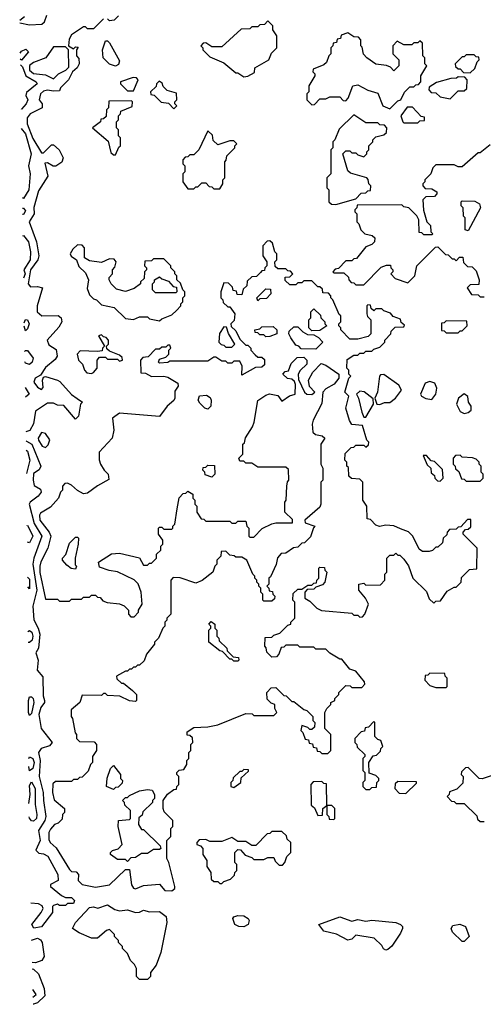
# Model space of a CAD drawing. Extents: x 2769579 to 2883812, y 684207 to 828660.
# Tile 2 of 256: x 2769966 to 2772281, y 723687 to 728605. Entities that reach past the tile are written whole.
import ezdxf

# ---------------------------------------------------------------- set-up
doc = ezdxf.new("R2010")
doc.units = 0

msp = doc.modelspace()

# ---------------------------------------------------------------- linework, layer by layer
at = {"layer": '0CON02XD'}
for points in [[(2769990, 728620), (2769966, 728600.8)], [(2769966.2, 728589.8), (2770015, 728580), (2770077, 728583), (2770090, 728595), (2770101.7, 728628.3)], [(2770385, 728610), (2770335, 728560), (2770305, 728560), (2770295, 728570), (2770285, 728570), (2770225, 728530), (2770213, 728507), (2770210, 728475), (2770235, 728460), (2770245, 728470), (2770258.3, 728468.3), (2770250, 728455), (2770250, 728425), (2770261.7, 728411.7), (2770262.5, 728385), (2770252.5, 728365), (2770230, 728345), (2770210, 728305), (2770170, 728265), (2770165, 728250), (2770135, 728247.5), (2770105, 728253.8), (2770085, 728248.8), (2770070, 728235), (2770063.3, 728205), (2770077.5, 728185), (2770077.5, 728165), (2770017.5, 728135), (2770003.3, 728115), (2770004, 728085), (2770031.7, 728011.7)], [(2770460, 728625), (2770437, 728603), (2770415, 728600), (2770405, 728610)], [(2771085, 728320), (2771105, 728322.5), (2771138.3, 728341.7), (2771140, 728365), (2771210, 728405), (2771223, 728437), (2771250, 728465), (2771250, 728525), (2771230, 728555), (2771230, 728575), (2771205, 728600), (2771188.3, 728581.7), (2771165, 728580), (2771155, 728570), (2771125, 728570), (2771115, 728560), (2771071.7, 728558.3), (2770975, 728470), (2770925, 728470), (2770895, 728490), (2770881.7, 728488.3), (2770870, 728475), (2770880, 728465), (2770880, 728455), (2770915, 728420), (2770985, 728390), (2771045, 728340), (2771055, 728340), (2771085, 728320)], [(2771815, 728160), (2771855, 728200), (2771870, 728205), (2771887, 728243), (2771915, 728270), (2771935, 728270), (2771945, 728280), (2771958.3, 728281.7), (2771970, 728295), (2771970, 728325), (2772000, 728375), (2771990, 728385), (2771990, 728415), (2771980, 728425), (2771978.3, 728488.3), (2771965, 728500), (2771955, 728490), (2771935, 728490), (2771925, 728480), (2771885, 728480), (2771851.7, 728498.3), (2771830, 728475), (2771830, 728435), (2771860, 728405), (2771860, 728375), (2771835, 728350), (2771818.3, 728368.3), (2771797, 728377), (2771745, 728382.5), (2771700, 728415), (2771683, 728433), (2771677, 728467), (2771670, 728475), (2771670, 728505), (2771658.3, 728518.3), (2771635, 728520), (2771605, 728540), (2771571.7, 728528.3), (2771568.3, 728511.7), (2771551.7, 728508.3), (2771548.3, 728491.7), (2771531.7, 728488.3), (2771530, 728475), (2771520, 728465), (2771520, 728435), (2771510, 728425), (2771498.3, 728391.7), (2771485, 728380), (2771431.7, 728358.3), (2771430, 728345), (2771440, 728335), (2771440, 728325), (2771410, 728275), (2771410, 728245), (2771400, 728235), (2771400, 728205), (2771425, 728180), (2771438.3, 728181.7), (2771465, 728210), (2771495, 728210), (2771515, 728220), (2771565, 728220), (2771581.7, 728201.7), (2771595, 728200), (2771607, 728213), (2771630, 728275), (2771655, 728280), (2771705, 728252.5), (2771755, 728237.5), (2771780, 728175), (2771815, 728160)], [(2769968.4, 728437.7), (2769975, 728447.5), (2769997, 728457), (2770010, 728445), (2769975, 728402.5), (2769968.9, 728407.1)], [(2770135, 728310), (2770160, 728335), (2770197, 728353), (2770211.7, 728368.3), (2770210, 728455), (2770195, 728470), (2770135, 728470), (2770096.1, 728413.9), (2770035, 728391.2), (2770014.2, 728375.8), (2770015, 728353.3), (2770035, 728336), (2770095, 728330), (2770135, 728310)], [(2770445, 728373.3), (2770415, 728383.3), (2770382.5, 728415), (2770380, 728455), (2770395, 728500), (2770405, 728500), (2770415, 728490), (2770465, 728400), (2770459.3, 728380.7), (2770445, 728373.3)], [(2772215, 728340), (2772238.3, 728361.7), (2772250, 728395), (2772260, 728405), (2772258.3, 728418.3), (2772245, 728420), (2772235, 728430), (2772195, 728430), (2772185, 728420), (2772175, 728420), (2772140, 728385), (2772141.7, 728371.7), (2772155, 728360), (2772165, 728360), (2772181.7, 728341.7), (2772215, 728340)], [(2769969.3, 728378.7), (2769979.7, 728369.7), (2769996.2, 728325), (2770047.5, 728295), (2770052.5, 728285), (2769999.3, 728240.7), (2769997, 728227), (2770006.2, 728205), (2769998, 728185), (2769975, 728158.8), (2769972.6, 728159.6)], [(2770535, 728250), (2770557.5, 728305), (2770550, 728315), (2770533, 728317), (2770470, 728295), (2770470, 728285), (2770505, 728250), (2770535, 728250)], [(2772115, 728210), (2772155, 728250), (2772185, 728250), (2772198.3, 728261.7), (2772200, 728305), (2772188.3, 728318.3), (2772155, 728320), (2772147.5, 728312.5), (2772118.3, 728311.7), (2772048.3, 728291.7), (2772011.7, 728268.3), (2772010, 728255), (2772021.7, 728241.7), (2772045, 728240), (2772065, 728220), (2772115, 728210)], [(2770735, 728160), (2770750, 728175), (2770740, 728185), (2770740, 728195), (2770750, 728205), (2770748.3, 728238.3), (2770701.7, 728251.7), (2770681.7, 728271.7), (2770678.3, 728288.3), (2770661.7, 728298.3), (2770650, 728285), (2770648.3, 728271.7), (2770620, 728245), (2770621.7, 728231.7), (2770638.3, 728228.3), (2770673.3, 728193.3), (2770708.3, 728188.3), (2770735, 728160)], [(2770445, 727930), (2770461.7, 727968.3), (2770470, 727975), (2770470, 728015), (2770460, 728025), (2770460, 728055), (2770450, 728065), (2770450, 728095), (2770460, 728105), (2770460, 728125), (2770470, 728135), (2770471.7, 728148.3), (2770528.3, 728171.7), (2770530, 728195), (2770525, 728200), (2770411.7, 728198.3), (2770410, 728165), (2770400, 728155), (2770398.3, 728121.7), (2770385, 728110), (2770371.7, 728108.3), (2770370, 728095), (2770330, 728065), (2770408.3, 727998.3), (2770421.7, 727941.7), (2770435, 727930), (2770445, 727930)], [(2771955, 728090), (2771965, 728100), (2771988.3, 728101.7), (2771988.3, 728118.3), (2771971.7, 728121.7), (2771928.3, 728168.3), (2771901.7, 728168.3), (2771870, 728125), (2771880, 728095), (2771885, 728090), (2771955, 728090)], [(2771545, 727682.5), (2771645, 727710), (2771671.7, 727738.3), (2771695, 727740), (2771705, 727750), (2771718.3, 727751.7), (2771720, 727775), (2771710, 727785), (2771707, 727807), (2771700, 727815), (2771618.3, 727838.3), (2771605, 727850), (2771580, 727935), (2771595, 727950), (2771615, 727950), (2771625, 727940), (2771645, 727940), (2771655, 727930), (2771685, 727920), (2771700, 727935), (2771700, 727945), (2771710, 727955), (2771710, 727975), (2771730, 727995), (2771730, 728005), (2771745, 728020), (2771785, 728030), (2771798.3, 728041.7), (2771800, 728065), (2771788.3, 728078.3), (2771765, 728080), (2771755, 728090), (2771695, 728090), (2771635, 728130), (2771561.7, 728058.3), (2771540, 728005), (2771530, 727995), (2771530, 727965), (2771520, 727955), (2771520, 727835), (2771500, 727815), (2771500, 727765), (2771510, 727755), (2771510, 727695), (2771523, 727683), (2771545, 727682.5)], [(2769974.1, 728061.2), (2769994.2, 728035), (2770023.8, 727935), (2770010, 727875), (2770017.5, 727835), (2770011.2, 727755), (2769985, 727712.5), (2769979.3, 727715.4)], [(2770031.7, 728011.7), (2770075, 727940), (2770085, 727940), (2770125, 727980), (2770135, 727980), (2770162.5, 727955), (2770182.5, 727915), (2770176.4, 727893.6), (2770146.4, 727873.6), (2770133.6, 727873.6), (2770105, 727890), (2770091.7, 727888.3), (2770106.4, 727823.6), (2770060.5, 727749.5), (2770037, 727667), (2770038, 727635), (2770014, 727595), (2770050, 727495), (2770061.2, 727425), (2770056, 727405), (2770020, 727355), (2770008.8, 727285), (2770020.7, 727270.7), (2770055, 727272.5), (2770080, 727265), (2770052.5, 727175), (2770052.5, 727145), (2770076.4, 727126.4), (2770157.7, 727127.7), (2770173.3, 727115), (2770176.2, 727095), (2770161.7, 727068.3), (2770102.5, 727005), (2770110.7, 726980.7), (2770148.3, 726958.3), (2770152.5, 726925), (2770143, 726907), (2770095, 726867.5), (2770070, 726830), (2770042.5, 726815), (2770036.7, 726795), (2770055, 726770), (2770075, 726757.5), (2770083, 726767), (2770080, 726805), (2770085, 726820), (2770095, 726822.5), (2770154.2, 726804.2), (2770167, 726797), (2770225, 726733.3), (2770253.3, 726713.3), (2770280, 726695), (2770270, 726685), (2770260, 726625), (2770245, 726610), (2770187, 726677), (2770155, 726680), (2770135, 726690), (2770105, 726690), (2770045, 726650), (2770034.1, 726585.9), (2770017.1, 726552.9), (2769996.9, 726546.6)], [(2770965, 727760), (2770980, 727785), (2770980, 727805), (2770990, 727815), (2770990, 727895), (2770997, 727903), (2771000, 727925), (2771040, 727965), (2771040, 727975), (2771050, 727985), (2771035, 728000), (2771015, 728000), (2770955, 727980), (2770931.7, 728001.7), (2770928.3, 728028.3), (2770905, 728050), (2770860, 727955), (2770835, 727930), (2770815, 727930), (2770805, 727920), (2770791.7, 727918.3), (2770780, 727905), (2770780, 727885), (2770790, 727875), (2770790, 727845), (2770780, 727835), (2770780, 727795), (2770805, 727760), (2770835, 727760), (2770845, 727770), (2770855, 727770), (2770875, 727790), (2770895, 727790), (2770911.7, 727771.7), (2770925, 727770), (2770935, 727760), (2770965, 727760)], [(2772315, 727980), (2772265, 727940), (2772255, 727940), (2772175, 727870), (2772155, 727870), (2772135, 727880), (2772045, 727880), (2772030, 727865), (2772020, 727835), (2771990, 727805), (2771990, 727795), (2771980, 727785), (2771980, 727775), (2771991.7, 727761.7), (2772025, 727760), (2772050, 727745), (2772050, 727735), (2772038.3, 727721.7), (2771995, 727720), (2771980, 727705), (2771983, 727653), (2772000, 727595), (2772017, 727577), (2772020, 727545), (2772030, 727535), (2772025, 727530), (2771985, 727530), (2771975, 727540), (2771961.7, 727541.7), (2771960, 727605), (2771950, 727625), (2771910, 727665), (2771885, 727670), (2771875, 727680), (2771651.7, 727678.3), (2771650, 727665), (2771640, 727655), (2771640, 727645), (2771650, 727635), (2771650, 727595), (2771660, 727585), (2771670, 727555), (2771690, 727535), (2771727, 727527), (2771740, 727515), (2771737.5, 727495), (2771725, 727482.5), (2771695, 727470), (2771648.3, 727411.7), (2771635, 727410), (2771625, 727400), (2771595, 727400), (2771558.3, 727361.7), (2771541.7, 727358.3), (2771530, 727345), (2771535, 727340), (2771585, 727340), (2771608.3, 727318.3), (2771610, 727305), (2771621.7, 727291.7), (2771635, 727290), (2771645, 727280), (2771685, 727280), (2771771.7, 727368.3), (2771798.3, 727378.3), (2771818.3, 727378.3), (2771820, 727365), (2771830, 727355), (2771830, 727345), (2771820, 727335), (2771841.7, 727311.7), (2771905, 727290), (2771940, 727325), (2771950, 727375), (2772041.7, 727468.3), (2772055, 727470), (2772091.7, 727431.7), (2772105, 727430), (2772125, 727410), (2772135, 727410), (2772145, 727400), (2772161.7, 727418.3), (2772178.3, 727418.3), (2772181.7, 727391.7), (2772201.7, 727371.7), (2772225, 727370), (2772245, 727350), (2772260, 727305), (2772258.3, 727281.7), (2772215, 727280), (2772200, 727265), (2772221.7, 727231.7), (2772255, 727230), (2772265, 727220), (2772285, 727220)], [(2772205, 727550), (2772190, 727555), (2772190, 727615), (2772183, 727623), (2772180, 727665), (2772170, 727675), (2772170, 727695), (2772175, 727700), (2772239.3, 727699.3), (2772262.5, 727685), (2772267.5, 727665), (2772205, 727550)], [(2769980.1, 727662.9), (2769985, 727663.3), (2769995, 727650), (2769985, 727631.2), (2769980.5, 727632.5)], [(2769982.1, 727525.4), (2769985, 727527.5), (2770010, 727495), (2770020, 727445), (2770017.5, 727405), (2769986.7, 727355), (2769993.8, 727335), (2769985.3, 727314.1)], [(2770725, 724253.3), (2770740, 724265), (2770740, 724275), (2770710, 724395), (2770700, 724415), (2770700, 724505), (2770720, 724525), (2770720, 724565), (2770730, 724575), (2770730, 724605), (2770688.3, 724648.3), (2770682.5, 724665), (2770682.5, 724705), (2770703.6, 724736.4), (2770735, 724760), (2770748.3, 724761.7), (2770750, 724775), (2770760, 724785), (2770760, 724825), (2770750, 724835), (2770750, 724845), (2770763, 724857), (2770785, 724860), (2770800, 724885), (2770800, 724905), (2770810, 724915), (2770810, 724945), (2770820, 724955), (2770820, 724985), (2770830, 724995), (2770828.3, 725018.3), (2770815, 725030), (2770801.7, 725031.7), (2770801.7, 725048.3), (2770835, 725070), (2770905, 725072.5), (2770955, 725083.3), (2771095, 725140), (2771127, 725137), (2771135, 725130), (2771235, 725130), (2771250, 725145), (2771240, 725165), (2771240, 725185), (2771221.7, 725191.7), (2771201.7, 725211.7), (2771200, 725245), (2771221.7, 725268.3), (2771245, 725270), (2771285, 725230), (2771297, 725227), (2771325, 725200), (2771335, 725200), (2771385, 725160), (2771400, 725155), (2771430, 725125), (2771430, 725105), (2771440, 725095), (2771438.3, 725071.7), (2771425, 725060), (2771415, 725060), (2771405, 725070), (2771375, 725080), (2771370, 725055), (2771380, 725045), (2771391.7, 725011.7), (2771408.3, 725008.3), (2771411.7, 724991.7), (2771428.3, 724988.3), (2771431.7, 724971.7), (2771448.3, 724968.3), (2771451.7, 724951.7), (2771465, 724950), (2771475, 724940), (2771505, 724940), (2771520, 724955), (2771520, 725035), (2771490, 725065), (2771490, 725145), (2771500, 725165), (2771520, 725185), (2771520, 725195), (2771540, 725205), (2771540, 725215), (2771560, 725235), (2771560, 725245), (2771595, 725280), (2771617, 725277), (2771625, 725270), (2771675, 725270), (2771690, 725285), (2771688.3, 725298.3), (2771645, 725350), (2771615, 725360), (2771575, 725410), (2771565, 725410), (2771515, 725440), (2771495, 725460), (2771445, 725460), (2771435, 725470), (2771365, 725470), (2771355, 725480), (2771295, 725480), (2771285, 725470), (2771271.7, 725468.3), (2771260, 725435), (2771248.3, 725421.7), (2771225, 725420), (2771210, 725435), (2771200, 725445), (2771197, 725467), (2771190, 725475), (2771191.7, 725518.3), (2771225, 725520), (2771235, 725530), (2771265, 725540), (2771305, 725580), (2771320, 725585), (2771320, 725595), (2771340, 725615), (2771340, 725695), (2771330, 725705), (2771331.7, 725738.3), (2771355, 725760), (2771375, 725760), (2771405, 725780), (2771425, 725780), (2771435, 725790), (2771448.3, 725791.7), (2771450, 725805), (2771460, 725815), (2771460, 725865), (2771465, 725870), (2771488.3, 725868.3), (2771490, 725855), (2771500, 725845), (2771490, 725795), (2771478.3, 725781.7), (2771445, 725770), (2771435, 725760), (2771401.7, 725758.3), (2771390, 725745), (2771390, 725715), (2771415, 725700), (2771450, 725665), (2771473, 725653), (2771625, 725640), (2771635, 725630), (2771655, 725630), (2771665, 725620), (2771678.3, 725621.7), (2771690, 725635), (2771707.5, 725685), (2771692.5, 725715), (2771660, 725755), (2771660, 725785), (2771685, 725790), (2771695, 725780), (2771768.3, 725781.7), (2771790, 725805), (2771790, 725835), (2771800, 725845), (2771800, 725915), (2771815, 725930), (2771835, 725930), (2771845, 725940), (2771855, 725930), (2771865, 725930), (2771885, 725910), (2771907, 725877), (2771930, 725815), (2771998.3, 725748.3), (2772011.7, 725711.7), (2772035, 725690), (2772045, 725700), (2772068.3, 725701.7), (2772100, 725750), (2772135, 725770), (2772145, 725770), (2772170, 725795), (2772171.7, 725818.3), (2772211.7, 725858.3), (2772248.3, 725861.7), (2772250, 725965), (2772180, 726035), (2772180, 726045), (2772191.7, 726058.3), (2772205, 726060), (2772218.3, 726071.7), (2772218.3, 726108.3), (2772201.7, 726108.3), (2772168.3, 726071.7), (2772155, 726070), (2772145, 726060), (2772111.7, 726058.3), (2772100, 726045), (2772098.3, 726031.7), (2772080, 726015), (2772078.3, 725991.7), (2772055, 725970), (2772045, 725970), (2772027, 725953), (2772011.7, 725948.3), (2771978.3, 725948.3), (2771960.7, 725960.7), (2771930, 726025), (2771907, 726047), (2771868.3, 726061.7), (2771835, 726077.5), (2771795, 726080), (2771763, 726073), (2771745, 726080), (2771718.3, 726108.3), (2771701.7, 726111.7), (2771700, 726175), (2771680, 726205), (2771680, 726295), (2771665, 726310), (2771623, 726313), (2771610, 726325), (2771607.5, 726367.5), (2771600, 726375), (2771600, 726395), (2771590, 726405), (2771591.7, 726438.3), (2771621.7, 726468.3), (2771635, 726470), (2771645, 726480), (2771685, 726480), (2771695, 726470), (2771708.3, 726481.7), (2771710, 726495), (2771700, 726505), (2771678.3, 726578.3), (2771625, 726582.5), (2771612.3, 726602.3), (2771594, 726665), (2771610, 726725), (2771590, 726745), (2771610, 726815), (2771620, 726825), (2771610, 726835), (2771610, 726855), (2771600, 726865), (2771601.7, 726908.3), (2771635, 726930), (2771655, 726930), (2771665, 726940), (2771685, 726940), (2771695, 726950), (2771725, 726950), (2771735, 726960), (2771765, 726970), (2771790, 726995), (2771790, 727005), (2771820, 727035), (2771821.7, 727048.3), (2771841.7, 727068.3), (2771885, 727070), (2771888.3, 727078.3), (2771871.7, 727091.7), (2771868.3, 727108.3), (2771831.7, 727121.7), (2771818.3, 727138.3), (2771785, 727150), (2771775, 727160), (2771745, 727160), (2771735, 727150), (2771721.7, 727161.7), (2771718.3, 727178.3), (2771705, 727180), (2771700, 727175), (2771700, 727135), (2771703, 727123), (2771720, 727105), (2771720, 727035), (2771707, 727023), (2771655, 727010), (2771615, 727010), (2771570, 727055), (2771570, 727065), (2771560, 727075), (2771560, 727085), (2771570, 727095), (2771570, 727125), (2771561.7, 727131.7), (2771530, 727205), (2771520, 727215), (2771520, 727225), (2771508.3, 727238.3), (2771480, 727240), (2771478.3, 727258.3), (2771465, 727270), (2771455, 727270), (2771425, 727300), (2771385, 727300), (2771375, 727290), (2771355, 727290), (2771345, 727280), (2771315, 727280), (2771291.7, 727301.7), (2771291.7, 727318.3), (2771315, 727320), (2771330, 727335), (2771318.3, 727348.3), (2771305, 727350), (2771295, 727360), (2771255, 727360), (2771241.7, 727371.7), (2771240, 727395), (2771250, 727405), (2771250, 727435), (2771240, 727445), (2771228.3, 727488.3), (2771215, 727500), (2771201.7, 727498.3), (2771180, 727475), (2771180, 727425), (2771200, 727395), (2771200, 727375), (2771190, 727365), (2771188.3, 727351.7), (2771175, 727350), (2771168.3, 727341.7), (2771148.3, 727321.7), (2771125, 727320), (2771101.7, 727298.3), (2771100, 727275), (2771081.7, 727258.3), (2771075, 727230), (2771051.7, 727231.7), (2771048.3, 727248.3), (2771031.7, 727251.7), (2771028.3, 727268.3), (2771008.3, 727288.3), (2770985, 727290), (2770970, 727245), (2770970, 727215), (2770980, 727205), (2770981.7, 727191.7), (2771005, 727170), (2771015, 727170), (2771040, 727135), (2771037, 727103), (2771020, 727085), (2771021.7, 727071.7), (2771045, 727050), (2771065, 727010), (2771095, 726980), (2771105, 726980), (2771120, 726965), (2771120, 726955), (2771141.7, 726931.7), (2771155, 726920), (2771175, 726920), (2771188.3, 726908.3), (2771188.3, 726881.7), (2771175, 726870), (2771143, 726867), (2771075, 726830), (2771077.5, 726875), (2771065, 726900), (2771035, 726900), (2771025, 726890), (2771005, 726890), (2770995, 726900), (2770975, 726900), (2770945, 726920), (2770935, 726920), (2770905, 726900), (2770715, 726900), (2770705, 726892.5), (2770665, 726890), (2770660, 726895), (2770665, 726910), (2770695, 726920), (2770710, 726935), (2770710, 726955), (2770720, 726965), (2770715, 726980), (2770705, 726980), (2770695, 726970), (2770675, 726970), (2770665, 726960), (2770645, 726960), (2770608.3, 726921.7), (2770581.7, 726918.3), (2770570, 726905), (2770571.7, 726841.7), (2770595, 726840), (2770625, 726822.5), (2770685, 726823.8), (2770705, 726818.8), (2770755, 726790), (2770757.5, 726775), (2770741.2, 726748.8), (2770741.2, 726715), (2770735, 726702.5), (2770702.5, 726675), (2770665, 726622.5), (2770465, 726640), (2770430, 726615), (2770436.7, 726555), (2770427.5, 726515), (2770362.5, 726445), (2770363, 726407), (2770370, 726385), (2770387.5, 726355), (2770407.5, 726335), (2770411.7, 726308.3), (2770355, 726276.7), (2770305, 726240), (2770285, 726236.7), (2770255, 726252.5), (2770225, 726280), (2770205, 726290), (2770191.7, 726288.3), (2770180, 726275), (2770180, 726255), (2770170, 726245), (2770160, 726215), (2770119.3, 726170.7), (2770070.7, 726139.3), (2770065, 726130), (2770066.7, 726105), (2770113.8, 726045), (2770122, 726025), (2770106.2, 725965), (2770072.3, 725897.7), (2770066.7, 725875), (2770067, 725843), (2770095, 725710), (2770155, 725710), (2770165, 725700), (2770215, 725700), (2770225, 725710), (2770275, 725710), (2770285, 725720), (2770315, 725720), (2770325, 725730), (2770345, 725730), (2770355, 725720), (2770368.3, 725718.3), (2770381.7, 725701.7), (2770403, 725693), (2770465, 725687.5), (2770487, 725677), (2770510, 725655), (2770510, 725635), (2770521.7, 725621.7), (2770538.3, 725621.7), (2770560, 725645), (2770560, 725655), (2770577.5, 725685), (2770572.5, 725745), (2770557, 725787), (2770537, 725807), (2770455, 725847.5), (2770413, 725853), (2770365, 725870), (2770360, 725895), (2770425, 725937.5), (2770465, 725940), (2770565, 725917.5), (2770585, 725880), (2770605, 725880), (2770615, 725890), (2770625, 725890), (2770650, 725915), (2770650, 725935), (2770670, 725955), (2770670, 725975), (2770680, 725985), (2770680, 726005), (2770660, 726035), (2770660, 726065), (2770665, 726070), (2770675, 726070), (2770685, 726060), (2770725, 726060), (2770730, 726065), (2770730, 726075), (2770740, 726085), (2770751.7, 726161.7)], [(2770665, 727100), (2770675, 727110), (2770725, 727130), (2770748.3, 727151.7), (2770770, 727175), (2770770, 727185), (2770780, 727195), (2770780, 727215), (2770790, 727225), (2770790, 727245), (2770780, 727255), (2770768.3, 727288.3), (2770750, 727305), (2770750, 727325), (2770740, 727335), (2770740, 727345), (2770720, 727365), (2770720, 727375), (2770685, 727410), (2770635, 727410), (2770625, 727400), (2770591.7, 727398.3), (2770590, 727375), (2770600, 727365), (2770600, 727355), (2770590, 727345), (2770587.5, 727312.5), (2770570, 727295), (2770570, 727285), (2770537, 727263), (2770495, 727247.5), (2770449.3, 727259.3), (2770422.5, 727285), (2770412.5, 727305), (2770413, 727317), (2770430, 727335), (2770430, 727355), (2770441.7, 727368.3), (2770447.5, 727395), (2770438.3, 727408.3), (2770415, 727410), (2770375, 727392.5), (2770315, 727400), (2770290, 727415), (2770290, 727465), (2770278.3, 727478.3), (2770255, 727480), (2770230.7, 727459.3), (2770217.5, 727435), (2770223.6, 727423.6), (2770250, 727405), (2770261.7, 727371.7), (2770295, 727340), (2770310, 727305), (2770303, 727263), (2770315, 727230), (2770335, 727210), (2770350, 727205), (2770375, 727180), (2770437, 727167), (2770495, 727112.5), (2770535, 727107.5), (2770565, 727120), (2770605, 727120), (2770615, 727110), (2770665, 727100)], [(2770745, 727240), (2770645, 727240), (2770630, 727255), (2770630, 727285), (2770640, 727295), (2770640, 727305), (2770665, 727320), (2770675, 727310), (2770708.3, 727298.3), (2770731.7, 727271.7), (2770748.3, 727268.3), (2770750, 727245), (2770745, 727240)], [(2771155, 727200), (2771150, 727215), (2771195, 727260), (2771218.3, 727258.3), (2771220, 727235), (2771198.3, 727211.7), (2771165, 727210), (2771155, 727200)], [(2771425, 727050), (2771410, 727065), (2771410, 727105), (2771420, 727115), (2771420, 727145), (2771435, 727160), (2771468.3, 727128.3), (2771470, 727115), (2771490, 727095), (2771490, 727085), (2771500, 727075), (2771465, 727052.5), (2771425, 727050)], [(2769988.7, 727091), (2769995, 727106.7), (2770005, 727106.2), (2770013.3, 727085), (2770005, 727060), (2769995, 727050), (2769988.9, 727074.3)], [(2772155, 727040), (2772165, 727050), (2772175, 727050), (2772200, 727075), (2772198.3, 727098.3), (2772095, 727100), (2772085, 727090), (2772071.7, 727088.3), (2772071.7, 727051.7), (2772085, 727050), (2772095, 727040), (2772155, 727040)], [(2770325, 726837.5), (2770335, 726842.5), (2770352.5, 726865), (2770352.5, 726905), (2770365, 726920), (2770395, 726920), (2770405, 726910), (2770455, 726910), (2770465, 726900), (2770480, 726905), (2770478.3, 726918.3), (2770465, 726930), (2770415, 726950), (2770401.7, 726961.7), (2770400, 726975), (2770410, 726985), (2770410, 727005), (2770398.3, 727018.3), (2770385, 727020), (2770375, 727030), (2770360, 727025), (2770390, 726975), (2770380, 726965), (2770378.3, 726951.7), (2770355, 726947.5), (2770268.3, 726951.7), (2770252.5, 726935), (2770260, 726905), (2770280, 726885), (2770290, 726855), (2770301.7, 726841.7), (2770325, 726837.5)], [(2771025, 726970), (2771040, 726985), (2771008.3, 727038.3), (2770998.3, 727068.3), (2770985, 727070), (2770963, 727037), (2770960, 726995), (2770971.7, 726981.7), (2770985, 726980), (2770995, 726970), (2771025, 726970)], [(2771195, 727020), (2771185, 727030), (2771165, 727030), (2771155, 727040), (2771141.7, 727041.7), (2771140, 727055), (2771165, 727060), (2771175, 727070), (2771231.7, 727071.7), (2771250, 727055), (2771250, 727035), (2771215, 727022.5), (2771195, 727020)], [(2771445, 726960), (2771371.7, 726961.7), (2771360, 726975), (2771345, 726980), (2771320, 727015), (2771310, 727035), (2771311.7, 727048.3), (2771335, 727070), (2771355, 727070), (2771380, 727045), (2771403, 727033), (2771435, 727030), (2771458.3, 727018.3), (2771480, 726995), (2771445, 726960)], [(2769990.8, 726947.3), (2769995, 726952.5), (2770005, 726952.5), (2770032.5, 726915), (2770027.5, 726895), (2770015, 726882.5), (2769995, 726890), (2769991.6, 726895.8)], [(2770751.7, 726161.7), (2770763, 726217), (2770781.7, 726238.3), (2770795, 726240), (2770805, 726250), (2770830, 726235), (2770830, 726215), (2770840, 726205), (2770840, 726185), (2770850, 726175), (2770850, 726145), (2770871.7, 726111.7), (2770885, 726110), (2770895, 726100), (2771015, 726100), (2771025, 726090), (2771045, 726090), (2771055, 726100), (2771095, 726100), (2771100, 726075), (2771110, 726065), (2771110, 726025), (2771115, 726020), (2771135, 726020), (2771176.4, 726063.6), (2771225, 726087.5), (2771245, 726092.5), (2771328.3, 726091.7), (2771328.3, 726108.3), (2771290, 726145), (2771290, 726195), (2771297.5, 726205), (2771300, 726275), (2771303, 726297), (2771310, 726305), (2771308.3, 726358.3), (2771295, 726370), (2771155, 726370), (2771125, 726390), (2771095, 726390), (2771085, 726400), (2771065, 726400), (2771060, 726415), (2771080, 726435), (2771080, 726485), (2771088.3, 726491.7), (2771093, 726517), (2771128.3, 726571.7), (2771136.7, 726595), (2771155, 726702.5), (2771195, 726730), (2771213.9, 726736.1), (2771255, 726727.5), (2771275, 726700), (2771314.1, 726725.9), (2771342.5, 726735), (2771343.3, 726783.3), (2771338.3, 726798.3), (2771325, 726810), (2771303, 726813), (2771280, 726835), (2771291.7, 726848.3), (2771308.3, 726851.7), (2771321.7, 726888.3), (2771351.7, 726918.3), (2771385, 726920), (2771400, 726905), (2771400, 726885), (2771367, 726853), (2771357.5, 726835), (2771358.3, 726808.3), (2771387.5, 726745), (2771400, 726735), (2771425, 726733.3), (2771440, 726745), (2771413, 726773), (2771407.5, 726805), (2771430, 726845), (2771471.7, 726888.3), (2771495, 726880), (2771560, 726835), (2771560, 726815), (2771535.7, 726784.3), (2771495, 726761.2), (2771480, 726745), (2771475, 726687.5), (2771431.2, 726605), (2771426.7, 726585), (2771430, 726545), (2771443, 726533), (2771477, 726527), (2771490, 726515), (2771470, 726485), (2771470, 726385), (2771480, 726365), (2771480, 726305), (2771470, 726295), (2771470, 726185), (2771465, 726170), (2771390, 726105), (2771391.7, 726091.7), (2771440, 726075), (2771432.5, 726067.5), (2771418.3, 726021.7), (2771388.3, 725991.7), (2771375, 725990), (2771355, 725970), (2771333, 725967), (2771295, 725940), (2771271.7, 725938.3), (2771253, 725917), (2771247, 725883), (2771218.3, 725821.7), (2771210, 725815), (2771210, 725785), (2771200, 725775), (2771210, 725765), (2771211.7, 725751.7), (2771228.3, 725748.3), (2771230, 725735), (2771240, 725725), (2771238.3, 725711.7), (2771225, 725700), (2771185, 725700), (2771180, 725705), (2771180, 725735), (2771170, 725745), (2771170, 725765), (2771160, 725775), (2771160, 725785), (2771150, 725795), (2771150, 725805), (2771140, 725815), (2771140, 725825), (2771130, 725835), (2771100, 725905), (2771075, 725920), (2771045, 725920), (2771037, 725927), (2771015, 725930), (2770995, 725950), (2770971.7, 725948.3), (2770970, 725925), (2770950, 725905), (2770950, 725885), (2770940, 725875), (2770930, 725845), (2770876.7, 725803.3), (2770845, 725790), (2770767, 725817), (2770731.7, 725818.3), (2770720, 725805), (2770720, 725635), (2770700, 725615), (2770700, 725605), (2770690, 725595), (2770690, 725575), (2770680, 725565), (2770660, 725515), (2770640, 725495), (2770640, 725485), (2770600, 725435), (2770587, 725403), (2770565, 725380), (2770555, 725380), (2770545, 725370), (2770535, 725370), (2770525, 725360), (2770515, 725360), (2770505, 725350), (2770495, 725350), (2770450, 725325), (2770451.7, 725311.7), (2770475, 725290), (2770485, 725290), (2770530, 725255), (2770550, 725235), (2770550, 725205), (2770545, 725200), (2770515, 725202.5), (2770466.4, 725226.4), (2770405, 725230), (2770395, 725240), (2770385, 725240), (2770375, 725230), (2770278.3, 725231.7), (2770266.1, 725193.9), (2770223, 725157), (2770222.5, 725125), (2770230, 725115), (2770243, 725043), (2770250, 725035), (2770250, 725015), (2770265, 725000), (2770338.3, 724998.3), (2770350, 724985), (2770350, 724955), (2770330, 724925), (2770330, 724895), (2770320, 724885), (2770308.3, 724851.7), (2770278.3, 724821.7), (2770265, 724820), (2770255, 724810), (2770235, 724810), (2770225, 724800), (2770145, 724800), (2770131.7, 724788.3), (2770130, 724745), (2770138.3, 724708.3), (2770190, 724665), (2770190, 724645), (2770180, 724635), (2770178.3, 724611.7), (2770158.3, 724591.7), (2770140, 724585), (2770119.3, 724560.7), (2770111.2, 724545), (2770110.7, 724510.7), (2770117.5, 724495), (2770148.3, 724468.3), (2770215, 724360), (2770225, 724350), (2770248.3, 724348.3), (2770260, 724335), (2770257.5, 724305), (2770277.5, 724285), (2770345, 724271.2), (2770415, 724283.3), (2770495, 724360), (2770515, 724360), (2770523.6, 724283.6), (2770535, 724267.5), (2770545, 724263.8), (2770585, 724280), (2770665, 724287.5), (2770690, 724255), (2770725, 724253.3)], [(2771765, 726682.5), (2771787, 726693), (2771815, 726692.5), (2771843.3, 726715), (2771872.5, 726755), (2771859.3, 726779.3), (2771785, 726832.5), (2771768.3, 726831.7), (2771762.5, 726825), (2771753.3, 726745), (2771740, 726715), (2771750, 726685), (2771765, 726682.5)], [(2772025, 726707.5), (2772043.8, 726735), (2772050, 726765), (2772039.3, 726789.3), (2772015, 726797.5), (2771990.7, 726789.3), (2771967.5, 726735), (2771972.5, 726725), (2771995, 726712.5), (2772025, 726707.5)], [(2769993.5, 726767.4), (2770012.5, 726735), (2769994.2, 726720)], [(2771695, 726620), (2771732.5, 726685), (2771731.7, 726711.7), (2771685.9, 726745.9), (2771665, 726748.8), (2771647.5, 726735), (2771658.8, 726715), (2771674.1, 726644.1), (2771685, 726620), (2771695, 726620)], [(2772185, 726637.5), (2772205, 726642.5), (2772220, 726655), (2772220, 726675), (2772207.5, 726695), (2772203.6, 726723.6), (2772185, 726736.2), (2772156.7, 726715), (2772147.5, 726685), (2772165, 726647.5), (2772185, 726637.5)], [(2770905, 726660), (2770890, 726665), (2770865, 726690), (2770857.5, 726705), (2770863.9, 726726.1), (2770899.3, 726729.3), (2770917, 726717), (2770922.5, 726705), (2770920, 726675), (2770905, 726660)], [(2770095, 726467.5), (2770108.3, 726481.7), (2770116.4, 726506.4), (2770095, 726537.5), (2770075, 726542.5), (2770057.5, 726515), (2770060, 726505), (2770077.5, 726475), (2770095, 726467.5)], [(2769997.5, 726501), (2770000.3, 726500.3), (2770026.2, 726485), (2770071.2, 726375), (2770063.9, 726356.1), (2770035, 726337.5), (2770032.5, 726305), (2770038, 726278), (2770070, 726260), (2770072.5, 726245), (2770057.5, 726225), (2770017.5, 726195), (2770013.3, 726185), (2770037.9, 726087.9), (2770076.2, 726025), (2770037.1, 725915), (2770031.9, 725885), (2770050.8, 725755), (2770031.2, 725675), (2770036.4, 725606.4), (2770058, 725565), (2770065.8, 725535), (2770060, 725465), (2770047, 725443), (2770058, 725405), (2770052.5, 725355), (2770081.7, 725321.7), (2770083, 725227), (2770090, 725205), (2770090, 725195), (2770071.4, 725168.6), (2770062, 725135), (2770073.3, 725065), (2770127.5, 724995), (2770115, 724977.5), (2770072.5, 724965), (2770060, 724945), (2770068.6, 724905), (2770063.8, 724825), (2770084, 724745), (2770084.1, 724704.1), (2770096.2, 724625), (2770091.2, 724605), (2770060, 724555), (2770067.5, 724505), (2770047, 724457), (2770062, 724442), (2770085, 724438.8), (2770105.9, 724425.9), (2770156.7, 724335), (2770157.5, 724305), (2770120, 724285), (2770120, 724275), (2770175, 724230), (2770195, 724220), (2770225, 724220), (2770240, 724205), (2770235, 724190), (2770205, 724190), (2770195, 724180), (2770165, 724180), (2770155, 724187.5), (2770135, 724180), (2770130, 724175), (2770130, 724145), (2770075, 724073.8), (2770037, 724067), (2770026.7, 724085), (2770073.3, 724145), (2770082.5, 724165), (2770078.3, 724178.3), (2770059.3, 724189.3), (2770021.7, 724191.1)], [(2769998.2, 726455.1), (2770005, 726450), (2770016.7, 726405), (2770000, 726337.7)], [(2772065, 726300), (2772080, 726315), (2772078.3, 726358.3), (2772038.3, 726398.3), (2772021.7, 726401.7), (2771998.3, 726428.3), (2771981.7, 726428.3), (2772001.7, 726381.7), (2772020, 726365), (2772021.7, 726341.7), (2772038.3, 726328.3), (2772040, 726315), (2772051.7, 726301.7), (2772065, 726300)], [(2772265, 726300), (2772280, 726315), (2772280, 726335), (2772270, 726345), (2772270, 726375), (2772260, 726385), (2772260, 726395), (2772245, 726410), (2772227, 726417), (2772175, 726420), (2772165, 726430), (2772141.7, 726428.3), (2772130, 726415), (2772130, 726385), (2772140, 726375), (2772141.7, 726361.7), (2772158.3, 726348.3), (2772171.7, 726311.7), (2772185, 726310), (2772195, 726300), (2772265, 726300)], [(2770925, 726320), (2770891.7, 726331.7), (2770890, 726345), (2770880, 726355), (2770881.7, 726368.3), (2770895, 726370), (2770905, 726380), (2770938.3, 726378.3), (2770940, 726335), (2770925, 726320)], [(2770003.9, 726076.7), (2770005, 726080), (2770031.2, 726025), (2770015, 725992.5), (2770005.2, 725994.6)], [(2770245, 725860), (2770223, 725863), (2770200.7, 725880.7), (2770180, 725905), (2770180, 725915), (2770197, 725933), (2770215, 725990), (2770245, 726020), (2770255, 726020), (2770260, 726015), (2770257.5, 725985), (2770242.5, 725915), (2770242.5, 725882.5), (2770250, 725875), (2770245, 725860)], [(2770005.7, 725820), (2770015, 725810), (2770015, 725762.5), (2770006, 725772.3)], [(2770007.3, 725549), (2770015, 725553.3), (2770026.2, 725545), (2770032, 725525), (2770028.8, 725505), (2770015, 725493.8), (2770007.6, 725493.9)], [(2771055, 725400), (2771035, 725400), (2771025, 725410), (2771015, 725410), (2770978.3, 725448.3), (2770965, 725452.5), (2770910, 725495), (2770910, 725555), (2770920, 725565), (2770920, 725575), (2770910, 725585), (2770921.7, 725598.3), (2770940, 725585), (2770940, 725565), (2770950, 725555), (2770950, 725525), (2770960, 725515), (2770961.7, 725501.7), (2771000, 725465), (2771001.7, 725451.7), (2771031.7, 725421.7), (2771058.3, 725418.3), (2771060, 725405), (2771055, 725400)], [(2772095, 725270), (2772100, 725275), (2772100, 725315), (2772090, 725325), (2772088.3, 725338.3), (2772015, 725340), (2772005, 725330), (2771991.7, 725328.3), (2771990, 725305), (2772015, 725280), (2772045, 725270), (2772095, 725270)], [(2770015, 725130), (2770009.6, 725145), (2770009.3, 725205), (2770015, 725222.5), (2770025, 725223.3), (2770033.3, 725215), (2770036.2, 725195), (2770025, 725140), (2770015, 725130)], [(2771715, 724760), (2771725, 724770), (2771748.3, 724771.7), (2771750, 724795), (2771760, 724805), (2771760, 724815), (2771745, 724830), (2771711.7, 724841.7), (2771710, 724895), (2771731.7, 724928.3), (2771748.3, 724931.7), (2771768.3, 724951.7), (2771770, 724965), (2771780, 724975), (2771770, 725005), (2771755, 725010), (2771740, 725025), (2771740, 725095), (2771735, 725100), (2771708.3, 725071.7), (2771691.7, 725068.3), (2771688.3, 725051.7), (2771671.7, 725048.3), (2771640, 725015), (2771640, 724995), (2771650, 724985), (2771651.7, 724971.7), (2771690, 724935), (2771690, 724925), (2771680, 724915), (2771680, 724855), (2771690, 724845), (2771690, 724805), (2771680, 724795), (2771680, 724775), (2771695, 724760), (2771715, 724760)], [(2770011, 724915.1), (2770015, 724923.3), (2770031.2, 724915), (2770037.5, 724895), (2770031.2, 724865), (2770015, 724852.5), (2770011.2, 724874.6)], [(2770435, 724760), (2770400, 724775), (2770403, 724817), (2770420, 724865), (2770435, 724880), (2770470, 724835), (2770470, 724815), (2770480, 724805), (2770478.3, 724791.7), (2770458.3, 724771.7), (2770445, 724770), (2770435, 724760)], [(2772325, 724830), (2772275, 724812.5), (2772260, 724815), (2772205, 724870), (2772191.7, 724868.3), (2772171.7, 724848.3), (2772170, 724835), (2772180, 724825), (2772178.3, 724791.7), (2772148.3, 724761.7), (2772111.7, 724748.3), (2772110, 724735), (2772100, 724725), (2772121.7, 724701.7), (2772135, 724700), (2772145, 724690), (2772185, 724690), (2772248.3, 724628.3), (2772251.7, 724611.7), (2772265, 724600), (2772285, 724600)], [(2771035, 724770), (2771070, 724795), (2771071.7, 724818.3), (2771108.3, 724851.7), (2771108.3, 724858.3), (2771085, 724860), (2771075, 724850), (2771065, 724850), (2771031.7, 724818.3), (2771030, 724805), (2771020, 724795), (2771020, 724775), (2771035, 724770)], [(2770012.3, 724690.3), (2770018.8, 724735), (2770015, 724780), (2770025, 724797.5), (2770043.3, 724765), (2770043.3, 724685), (2770052, 724635), (2770050, 724615), (2770035, 724601.2), (2770025, 724603.8), (2770015, 724616.2), (2770012.7, 724623.5)], [(2771535, 724610), (2771540, 724615), (2771540, 724665), (2771525, 724680), (2771500, 724680), (2771498.3, 724788.3), (2771485, 724790), (2771475, 724800), (2771431.7, 724798.3), (2771420, 724785), (2771421.7, 724681.7), (2771438.3, 724668.3), (2771455, 724630), (2771478.3, 724631.7), (2771480, 724665), (2771500, 724680), (2771500, 724635), (2771510, 724625), (2771511.7, 724611.7), (2771535, 724610)], [(2771895, 724740), (2771948.3, 724791.7), (2771948.3, 724798.3), (2771855, 724800), (2771841.7, 724788.3), (2771840, 724765), (2771861.7, 724741.7), (2771895, 724740)], [(2770505, 724400), (2770495, 724410), (2770455, 724410), (2770420, 724435), (2770420, 724445), (2770430, 724455), (2770457, 724463), (2770477.5, 724485), (2770457.5, 724575), (2770460, 724605), (2770515, 724610), (2770520, 724615), (2770520, 724655), (2770491.7, 724681.7), (2770490, 724695), (2770480, 724705), (2770495, 724720), (2770505, 724720), (2770515, 724730), (2770565, 724752.5), (2770605, 724760), (2770627, 724757), (2770640, 724735), (2770640, 724715), (2770630, 724705), (2770630, 724695), (2770581.7, 724648.3), (2770578.3, 724631.7), (2770561.7, 724618.3), (2770560, 724585), (2770575, 724560), (2770585, 724560), (2770668.3, 724478.3), (2770670, 724465), (2770665, 724460), (2770635, 724460), (2770605, 724440), (2770575, 724440), (2770545, 724420), (2770521.7, 724418.3), (2770505, 724400)], [(2770975, 724290), (2770985, 724300), (2771018.3, 724311.7), (2771038.3, 724331.7), (2771040, 724345), (2771050, 724355), (2771050, 724385), (2771040, 724395), (2771040, 724445), (2771055, 724460), (2771068.3, 724458.3), (2771091.7, 724431.7), (2771125, 724420), (2771135, 724410), (2771185, 724410), (2771205, 724420), (2771235, 724420), (2771241.7, 724401.7), (2771261.7, 724381.7), (2771278.3, 724381.7), (2771290, 724395), (2771300, 724425), (2771320, 724445), (2771320, 724495), (2771301.7, 724511.7), (2771298.3, 724528.3), (2771275, 724550), (2771225, 724550), (2771215, 724540), (2771201.7, 724538.3), (2771145, 724480), (2771125, 724480), (2771095, 724500), (2771055, 724500), (2771025, 724520), (2770975, 724500), (2770915, 724500), (2770895, 724510), (2770861.7, 724508.3), (2770850, 724495), (2770850, 724485), (2770868.3, 724478.3), (2770880, 724465), (2770880, 724435), (2770900, 724405), (2770900, 724375), (2770920, 724345), (2770921.7, 724311.7), (2770935, 724300), (2770955, 724300), (2770965, 724290), (2770975, 724290)], [(2770605, 723810), (2770565, 723810), (2770550, 723825), (2770550, 723865), (2770540, 723885), (2770520, 723905), (2770505, 723940), (2770480, 723965), (2770480, 723975), (2770460, 723995), (2770460, 724005), (2770440, 724025), (2770440, 724035), (2770415, 724060), (2770400, 724055), (2770355, 724017.5), (2770325, 724017.5), (2770263.3, 724043.3), (2770230, 724065), (2770244.2, 724095.8), (2770315, 724170), (2770335, 724173.8), (2770356.4, 724166.4), (2770405, 724183.3), (2770440.5, 724160.5), (2770464.1, 724154.1), (2770505, 724158.8), (2770545, 724146), (2770563.8, 724146.2), (2770585, 724157.5), (2770615, 724148.8), (2770665, 724150), (2770696.7, 724125), (2770700, 724095), (2770670, 723945), (2770647, 723883), (2770620, 723845), (2770620, 723825), (2770605, 723810)], [(2771085, 724074), (2771060, 724075), (2771040, 724085), (2771030, 724115), (2771036, 724124), (2771055, 724130), (2771085, 724128), (2771106.7, 724115), (2771111.2, 724105), (2771106.7, 724085), (2771085, 724074)], [(2771795, 723957.5), (2771783.6, 723963.6), (2771775, 723980), (2771737, 724017), (2771645, 724032.5), (2771625, 724012.5), (2771605, 724006.7), (2771547.7, 724037.7), (2771485, 724052.5), (2771460, 724085), (2771565, 724123.8), (2771625, 724102.5), (2771655, 724110.8), (2771695, 724102), (2771725, 724107.1), (2771845, 724096), (2771867.5, 724085), (2771877.5, 724075), (2771877.5, 724065), (2771868.3, 724041.7), (2771825, 723977.5), (2771805, 723960), (2771795, 723957.5)], [(2772185, 724000), (2772175, 724000), (2772127.7, 724047.7), (2772120, 724065), (2772129.5, 724080.5), (2772163.6, 724086.4), (2772192.5, 724075), (2772210, 724025), (2772185, 724000)], [(2770025.6, 724006.9), (2770055, 724017.5), (2770069.3, 724009.3), (2770077.5, 723995), (2770088.8, 723925), (2770076.7, 723905), (2770045, 723893.8), (2770028, 723895.6)], [(2770028.7, 723864.1), (2770035, 723862.5), (2770059.1, 723839.1), (2770088.8, 723765), (2770091.7, 723728.3), (2770055, 723693.8), (2770035, 723686.7), (2770032.5, 723688.2)], [(2770031.7, 723721.9), (2770047.5, 723735), (2770030.9, 723759.9)]]:
    msp.add_lwpolyline(points, dxfattribs=at)

doc.saveas('drawing.dxf')
